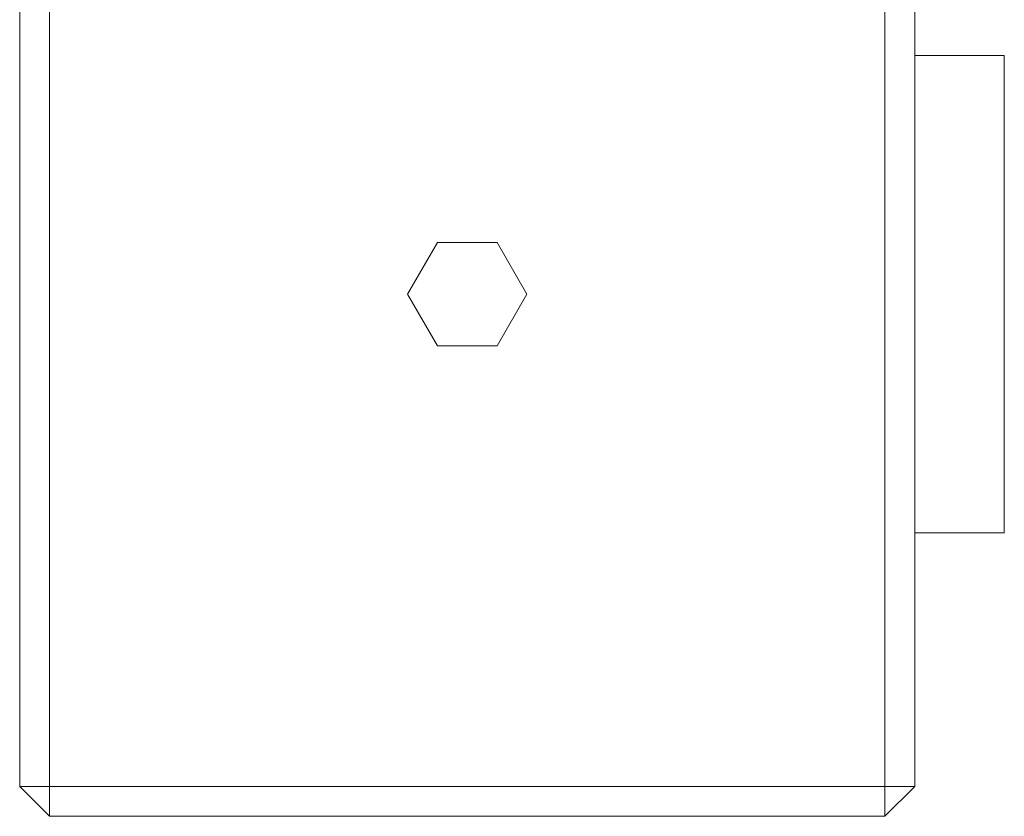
# Model space of a CAD drawing. Header units: millimetres. Extents: x 0 to 1189, y 0 to 841.
# Tile 36 of 53: x 910 to 914.12, y 121.88 to 125.21. Entities that reach past the tile are written whole.
import ezdxf

# ---------------------------------------------------------------- set-up
doc = ezdxf.new("R2010")
doc.units = ezdxf.units.MM
doc.layers.add('CONTEXT', color=7, linetype='Continuous', lineweight=18, true_color=0xa5a5a5)

msp = doc.modelspace()

# ---------------------------------------------------------------- linework, layer by layer
at = {"layer": 'CONTEXT'}
for points in [[(910, 122), (910, 140.5)], [(910.125, 122), (910.125, 140.5)], [(913.625, 122), (913.625, 140.5)], [(913.75, 122), (913.75, 140.5)], [(913.75, 125.0625), (914.125, 125.0625)], [(914.125, 125.0625), (914.125, 124.8958), (914.125, 124.7292), (914.125, 124.5625), (914.125, 124.3958), (914.125, 124.2292), (914.125, 124.0625)], [(912.125, 124.0625), (912, 124.279), (911.75, 124.279), (911.625, 124.0625), (911.75, 123.846), (912, 123.846), (912.125, 124.0625)], [(914.125, 124.0625), (914.125, 123.8958), (914.125, 123.7292), (914.125, 123.5625), (914.125, 123.3958), (914.125, 123.2292), (914.125, 123.0625)], [(913.75, 123.0625), (914.125, 123.0625)], [(910, 122), (910.125, 121.875)], [(910.125, 122), (910, 122)], [(910.125, 122), (910.125, 121.875)], [(910.125, 122), (913.625, 122)], [(913.625, 122), (913.625, 121.875)], [(913.75, 122), (913.625, 121.875)], [(913.625, 122), (913.75, 122)], [(910.125, 121.875), (913.625, 121.875)]]:
    msp.add_lwpolyline(points, dxfattribs=at)

doc.saveas('drawing.dxf')
